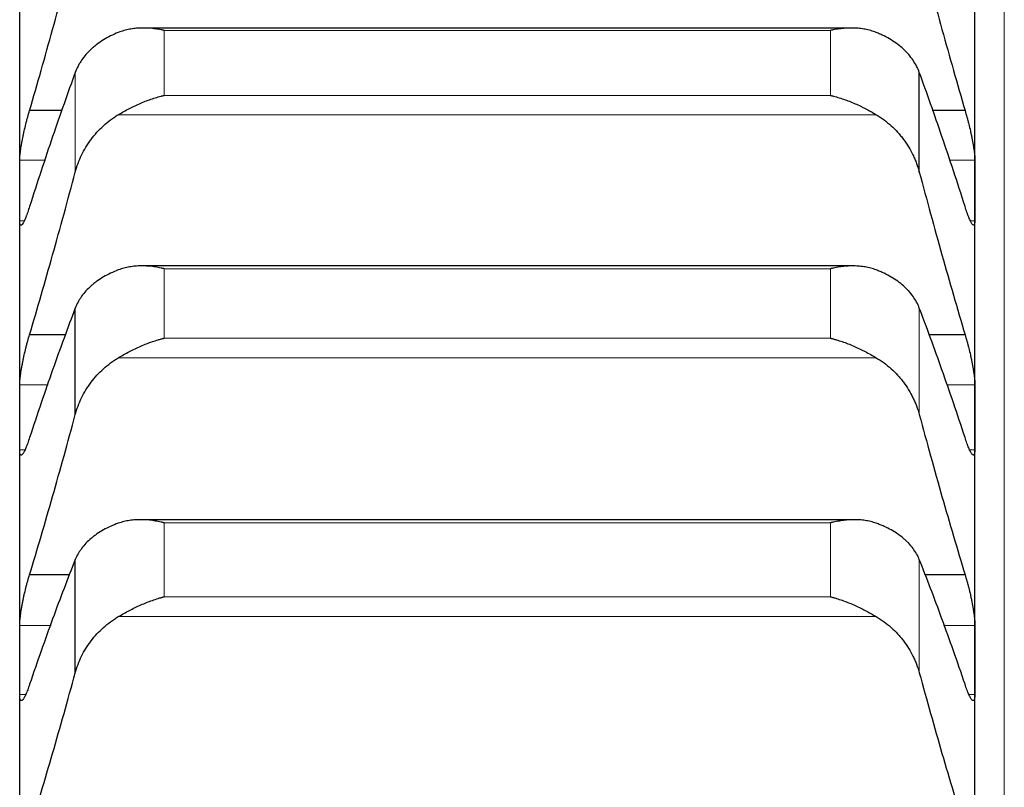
# Model space of a CAD drawing. Header units: inches. Extents: x 0 to 20790, y -12 to 14700.
# Tile 83 of 256: x 7760 to 7814, y 5712 to 5753. Entities that reach past the tile are written whole.
import ezdxf

# ---------------------------------------------------------------- set-up
doc = ezdxf.new("R2010")
doc.units = ezdxf.units.IN
doc.layers.add('1', color=7, linetype='Continuous', true_color=0xffffff)

msp = doc.modelspace()

# ---------------------------------------------------------------- linework, layer by layer
at = {"layer": '1', "color": 110, "linetype": 'Continuous', "lineweight": 13}
for p, q in [((7813.556, 4806.802), (7813.556, 5814.143)), ((7804.1, 5752.755), (7767.812, 5752.755)), ((7767.812, 5749.213), (7767.812, 5752.755)), ((7804.1, 5749.213), (7804.1, 5752.755)), ((7762.982, 5745.045), (7762.982, 5750.469)), ((7804.1, 5749.213), (7767.812, 5749.213)), ((7806.587, 5748.167), (7765.324, 5748.167)), ((7761.352, 5745.695), (7759.958, 5745.695)), ((7811.953, 5745.695), (7810.559, 5745.695)), ((7760.201, 5742.398), (7759.958, 5742.398)), ((7811.953, 5742.398), (7811.705, 5742.398)), ((7804.1, 5739.786), (7767.812, 5739.786)), ((7767.812, 5736), (7767.812, 5739.786)), ((7804.1, 5736), (7804.1, 5739.786)), ((7808.929, 5731.843), (7808.929, 5737.641)), ((7804.1, 5736), (7767.812, 5736)), ((7806.587, 5734.935), (7765.324, 5734.935)), ((7761.505, 5733.46), (7759.958, 5733.46)), ((7811.953, 5733.46), (7810.406, 5733.46)), ((7760.237, 5729.925), (7759.958, 5729.925)), ((7811.953, 5729.925), (7811.671, 5729.925)), ((7804.1, 5725.951), (7767.812, 5725.951)), ((7767.812, 5721.926), (7767.812, 5725.951)), ((7804.1, 5721.926), (7804.1, 5725.951)), ((7808.929, 5717.788), (7808.929, 5723.951)), ((7804.1, 5721.926), (7767.812, 5721.926)), ((7806.587, 5720.845), (7765.324, 5720.845)), ((7761.669, 5720.37), (7759.958, 5720.37)), ((7811.953, 5720.37), (7810.242, 5720.37)), ((7760.279, 5716.602), (7759.958, 5716.602)), ((7811.953, 5716.602), (7811.635, 5716.602))]:
    msp.add_line(p, q, dxfattribs=at)
at = {"layer": '1', "color": 2, "linetype": 'Continuous', "lineweight": 25}
for p, q in [((7759.956, 5744.046), (7759.956, 5755.527)), ((7811.956, 5744.046), (7811.956, 5755.527)), ((7805.227, 5752.884), (7766.709, 5752.884)), ((7808.929, 5745.045), (7808.929, 5750.469)), ((7762.274, 5748.393), (7760.493, 5748.393)), ((7811.418, 5748.393), (7809.637, 5748.393)), ((7759.956, 5731.693), (7759.956, 5744.046)), ((7811.956, 5731.693), (7811.956, 5744.046)), ((7805.313, 5739.936), (7766.622, 5739.936)), ((7762.982, 5731.843), (7762.982, 5737.641)), ((7762.47, 5736.189), (7760.493, 5736.189)), ((7811.418, 5736.189), (7809.442, 5736.189)), ((7759.956, 5718.486), (7759.956, 5731.693)), ((7811.956, 5718.486), (7811.956, 5731.693)), ((7805.394, 5726.123), (7766.535, 5726.123)), ((7762.982, 5717.788), (7762.982, 5723.951)), ((7762.679, 5723.125), (7760.493, 5723.125)), ((7811.418, 5723.125), (7809.232, 5723.125)), ((7759.956, 5704.448), (7759.956, 5718.486)), ((7811.956, 5704.448), (7811.956, 5718.486))]:
    msp.add_line(p, q, dxfattribs=at)
for points in [[(7760.493, 5748.393), (7760.704, 5749.116), (7761.124, 5750.575), (7761.749, 5752.8), (7762.369, 5755.064), (7762.778, 5756.598), (7762.982, 5757.372)], [(7808.929, 5757.372), (7809.133, 5756.598), (7809.543, 5755.064), (7810.162, 5752.8), (7810.787, 5750.575), (7811.207, 5749.116), (7811.418, 5748.393)], [(7762.982, 5750.469), (7762.778, 5749.911), (7762.369, 5748.771), (7761.749, 5746.986), (7761.124, 5745.126), (7760.704, 5743.836), (7760.493, 5743.178)], [(7811.418, 5743.178), (7811.207, 5743.836), (7810.787, 5745.126), (7810.162, 5746.986), (7809.543, 5748.771), (7809.133, 5749.911), (7808.929, 5750.469)], [(7759.956, 5744.046), (7759.956, 5744.596), (7759.957, 5745.145), (7759.958, 5745.695)], [(7811.953, 5745.695), (7811.955, 5745.145), (7811.956, 5744.596), (7811.956, 5744.046)], [(7760.493, 5736.189), (7760.704, 5736.899), (7761.124, 5738.332), (7761.749, 5740.524), (7762.369, 5742.759), (7762.778, 5744.278), (7762.982, 5745.045)], [(7808.929, 5745.045), (7809.133, 5744.278), (7809.543, 5742.759), (7810.162, 5740.524), (7810.787, 5738.332), (7811.207, 5736.899), (7811.418, 5736.189)], [(7759.958, 5742.398), (7759.957, 5742.947), (7759.956, 5743.497), (7759.956, 5744.046)], [(7811.956, 5744.046), (7811.956, 5743.497), (7811.955, 5742.947), (7811.953, 5742.398)], [(7762.982, 5737.641), (7762.778, 5737.107), (7762.369, 5736.011), (7761.749, 5734.289), (7761.124, 5732.489), (7760.704, 5731.236), (7760.493, 5730.596)], [(7811.418, 5730.596), (7811.207, 5731.236), (7810.787, 5732.489), (7810.162, 5734.289), (7809.543, 5736.011), (7809.133, 5737.107), (7808.929, 5737.641)], [(7759.956, 5731.693), (7759.956, 5732.282), (7759.957, 5732.871), (7759.958, 5733.46)], [(7811.953, 5733.46), (7811.955, 5732.871), (7811.956, 5732.282), (7811.956, 5731.693)], [(7759.958, 5729.925), (7759.957, 5730.514), (7759.956, 5731.103), (7759.956, 5731.693)], [(7760.493, 5723.125), (7760.704, 5723.82), (7761.124, 5725.226), (7761.749, 5727.382), (7762.369, 5729.585), (7762.778, 5731.085), (7762.982, 5731.843)], [(7808.929, 5731.843), (7809.133, 5731.085), (7809.543, 5729.585), (7810.162, 5727.382), (7810.787, 5725.226), (7811.207, 5723.82), (7811.418, 5723.125)], [(7811.956, 5731.693), (7811.956, 5731.103), (7811.955, 5730.514), (7811.953, 5729.925)], [(7762.982, 5723.951), (7762.778, 5723.441), (7762.369, 5722.392), (7761.749, 5720.736), (7761.124, 5718.997), (7760.704, 5717.784), (7760.493, 5717.163)], [(7811.418, 5717.163), (7811.207, 5717.784), (7810.787, 5718.997), (7810.162, 5720.736), (7809.543, 5722.392), (7809.133, 5723.441), (7808.929, 5723.951)], [(7759.956, 5718.486), (7759.956, 5719.114), (7759.957, 5719.742), (7759.958, 5720.37)], [(7811.953, 5720.37), (7811.955, 5719.742), (7811.956, 5719.114), (7811.956, 5718.486)], [(7759.958, 5716.602), (7759.957, 5717.23), (7759.956, 5717.858), (7759.956, 5718.486)], [(7811.956, 5718.486), (7811.956, 5717.858), (7811.955, 5717.23), (7811.953, 5716.602)], [(7760.493, 5709.221), (7760.704, 5709.901), (7761.124, 5711.277), (7761.749, 5713.393), (7762.369, 5715.56), (7762.778, 5717.04), (7762.982, 5717.788)], [(7808.929, 5717.788), (7809.133, 5717.04), (7809.543, 5715.56), (7810.162, 5713.393), (7810.787, 5711.277), (7811.207, 5709.901), (7811.418, 5709.221)]]:
    msp.add_open_spline(points, degree=3, dxfattribs=at)
for points, knots in [([(7767.812, 5752.755), (7767.808, 5752.755), (7767.805, 5752.756), (7767.799, 5752.758), (7767.795, 5752.758), (7767.785, 5752.761), (7767.765, 5752.765), (7767.719, 5752.775), (7767.626, 5752.793), (7767.547, 5752.807), (7767.389, 5752.833), (7767.284, 5752.847), (7766.97, 5752.88), (7766.762, 5752.888), (7766.451, 5752.88), (7766.348, 5752.873), (7766.192, 5752.857), (7766.14, 5752.85), (7766.037, 5752.835), (7765.985, 5752.826), (7765.83, 5752.797), (7765.728, 5752.773), (7765.525, 5752.715), (7765.424, 5752.681), (7765.324, 5752.641)], [0, 0, 0, 0, 0.003906, 0.003906, 0.007813, 0.007813, 0.015625, 0.03125, 0.0625, 0.125, 0.125, 0.25, 0.25, 0.5, 0.5, 0.625, 0.625, 0.6875, 0.6875, 0.75, 0.75, 0.875, 0.875, 1, 1, 1, 1]), ([(7765.324, 5752.641), (7765.178, 5752.583), (7765.038, 5752.52), (7764.77, 5752.386), (7764.512, 5752.243), (7764.276, 5752.082), (7764.135, 5751.976), (7764.107, 5751.955), (7764.052, 5751.911), (7764.025, 5751.889), (7763.945, 5751.822), (7763.893, 5751.776), (7763.744, 5751.638), (7763.651, 5751.542), (7763.479, 5751.344), (7763.4, 5751.242), (7763.292, 5751.084), (7763.258, 5751.03), (7763.209, 5750.949), (7763.193, 5750.922), (7763.162, 5750.866), (7763.147, 5750.839), (7763.075, 5750.699), (7763.025, 5750.585), (7762.982, 5750.469)], [0, 0, 0, 0, 0.125, 0.125, 0.25, 0.375, 0.375, 0.40625, 0.40625, 0.4375, 0.4375, 0.5, 0.5, 0.625, 0.625, 0.75, 0.75, 0.8125, 0.8125, 0.84375, 0.84375, 0.875, 0.875, 1, 1, 1, 1]), ([(7806.587, 5752.641), (7806.488, 5752.681), (7806.387, 5752.714), (7806.186, 5752.772), (7806.085, 5752.796), (7805.881, 5752.835), (7805.778, 5752.85), (7805.572, 5752.872), (7805.468, 5752.879), (7805.258, 5752.885), (7805.153, 5752.885), (7804.943, 5752.877), (7804.838, 5752.869), (7804.628, 5752.847), (7804.523, 5752.833), (7804.364, 5752.807), (7804.285, 5752.793), (7804.193, 5752.775), (7804.146, 5752.765), (7804.126, 5752.761), (7804.113, 5752.758), (7804.106, 5752.756), (7804.1, 5752.755)], [0, 0, 0, 0, 0.125, 0.125, 0.25, 0.25, 0.375, 0.375, 0.5, 0.5, 0.625, 0.625, 0.75, 0.75, 0.875, 0.875, 0.9375, 0.96875, 0.984375, 0.992187, 0.992187, 1, 1, 1, 1]), ([(7808.929, 5750.469), (7808.887, 5750.585), (7808.837, 5750.698), (7808.722, 5750.92), (7808.593, 5751.135), (7808.436, 5751.34), (7808.306, 5751.489), (7808.261, 5751.539), (7808.191, 5751.611), (7808.167, 5751.635), (7808.119, 5751.683), (7808.094, 5751.706), (7807.969, 5751.822), (7807.758, 5751.999), (7807.523, 5752.159), (7807.276, 5752.312), (7807.146, 5752.384), (7806.976, 5752.469), (7806.942, 5752.485), (7806.873, 5752.518), (7806.768, 5752.566), (7806.66, 5752.612), (7806.587, 5752.641)], [0, 0, 0, 0, 0.125, 0.125, 0.25, 0.375, 0.375, 0.4375, 0.4375, 0.46875, 0.46875, 0.5, 0.5, 0.625, 0.75, 0.75, 0.875, 0.875, 0.90625, 0.90625, 0.9375, 1, 1, 1, 1]), ([(7765.324, 5748.167), (7765.424, 5748.226), (7765.524, 5748.285), (7765.725, 5748.397), (7765.827, 5748.452), (7766.03, 5748.558), (7766.133, 5748.609), (7766.34, 5748.707), (7766.444, 5748.754), (7766.654, 5748.843), (7766.759, 5748.886), (7766.968, 5748.965), (7767.073, 5749.002), (7767.283, 5749.072), (7767.389, 5749.104), (7767.547, 5749.148), (7767.626, 5749.169), (7767.719, 5749.192), (7767.765, 5749.202), (7767.785, 5749.207), (7767.798, 5749.21), (7767.805, 5749.212), (7767.812, 5749.213)], [0, 0, 0, 0, 0.125, 0.125, 0.25, 0.25, 0.375, 0.375, 0.5, 0.5, 0.625, 0.625, 0.75, 0.75, 0.875, 0.875, 0.9375, 0.96875, 0.984375, 0.992187, 0.992187, 1, 1, 1, 1]), ([(7804.1, 5749.213), (7804.103, 5749.212), (7804.106, 5749.212), (7804.113, 5749.21), (7804.116, 5749.209), (7804.126, 5749.207), (7804.146, 5749.202), (7804.193, 5749.192), (7804.285, 5749.169), (7804.47, 5749.12), (7804.627, 5749.072), (7804.941, 5748.968), (7805.149, 5748.89), (7805.46, 5748.757), (7805.564, 5748.71), (7805.719, 5748.637), (7805.771, 5748.612), (7805.875, 5748.56), (7805.927, 5748.534), (7806.082, 5748.454), (7806.184, 5748.399), (7806.387, 5748.285), (7806.487, 5748.226), (7806.587, 5748.167)], [0, 0, 0, 0, 0.003906, 0.003906, 0.007812, 0.007812, 0.015625, 0.03125, 0.0625, 0.125, 0.25, 0.25, 0.5, 0.5, 0.625, 0.625, 0.6875, 0.6875, 0.75, 0.75, 0.875, 0.875, 1, 1, 1, 1]), ([(7759.958, 5745.695), (7759.958, 5745.727), (7759.96, 5745.796), (7759.969, 5745.915), (7759.977, 5746.005), (7759.985, 5746.076), (7759.988, 5746.101), (7759.994, 5746.151), (7759.998, 5746.176), (7760.015, 5746.304), (7760.032, 5746.414), (7760.057, 5746.56), (7760.062, 5746.589), (7760.07, 5746.634), (7760.073, 5746.649), (7760.078, 5746.679), (7760.092, 5746.755), (7760.119, 5746.894), (7760.145, 5747.02), (7760.172, 5747.147), (7760.186, 5747.211), (7760.23, 5747.406), (7760.26, 5747.534), (7760.308, 5747.725), (7760.324, 5747.788), (7760.349, 5747.883), (7760.357, 5747.914), (7760.374, 5747.977), (7760.382, 5748.008), (7760.425, 5748.161), (7760.459, 5748.28), (7760.493, 5748.393)], [0, 0, 0, 0, 0.0625, 0.125, 0.1875, 0.1875, 0.21875, 0.21875, 0.25, 0.25, 0.375, 0.375, 0.40625, 0.40625, 0.421875, 0.421875, 0.4375, 0.5, 0.5625, 0.5625, 0.625, 0.625, 0.75, 0.75, 0.8125, 0.8125, 0.84375, 0.84375, 0.875, 0.875, 1, 1, 1, 1]), ([(7762.982, 5745.045), (7763.025, 5745.205), (7763.075, 5745.362), (7763.189, 5745.67), (7763.318, 5745.973), (7763.476, 5746.264), (7763.605, 5746.477), (7763.65, 5746.547), (7763.721, 5746.652), (7763.744, 5746.686), (7763.793, 5746.755), (7763.817, 5746.789), (7763.942, 5746.956), (7764.154, 5747.214), (7764.389, 5747.45), (7764.636, 5747.675), (7764.765, 5747.782), (7764.935, 5747.909), (7764.97, 5747.933), (7765.039, 5747.982), (7765.144, 5748.055), (7765.251, 5748.123), (7765.324, 5748.167)], [0, 0, 0, 0, 0.125, 0.125, 0.25, 0.375, 0.375, 0.4375, 0.4375, 0.46875, 0.46875, 0.5, 0.5, 0.625, 0.75, 0.75, 0.875, 0.875, 0.90625, 0.90625, 0.9375, 1, 1, 1, 1]), ([(7806.587, 5748.167), (7806.733, 5748.079), (7806.873, 5747.985), (7807.142, 5747.785), (7807.4, 5747.573), (7807.636, 5747.336), (7807.777, 5747.181), (7807.804, 5747.15), (7807.859, 5747.086), (7807.886, 5747.054), (7807.967, 5746.956), (7808.018, 5746.89), (7808.168, 5746.69), (7808.261, 5746.552), (7808.432, 5746.269), (7808.511, 5746.124), (7808.619, 5745.901), (7808.654, 5745.826), (7808.703, 5745.712), (7808.718, 5745.673), (7808.749, 5745.596), (7808.764, 5745.557), (7808.837, 5745.363), (7808.887, 5745.205), (7808.929, 5745.045)], [0, 0, 0, 0, 0.125, 0.125, 0.25, 0.375, 0.375, 0.40625, 0.40625, 0.4375, 0.4375, 0.5, 0.5, 0.625, 0.625, 0.75, 0.75, 0.8125, 0.8125, 0.84375, 0.84375, 0.875, 0.875, 1, 1, 1, 1]), ([(7811.418, 5748.393), (7811.453, 5748.28), (7811.487, 5748.162), (7811.537, 5747.979), (7811.554, 5747.917), (7811.578, 5747.823), (7811.587, 5747.791), (7811.603, 5747.727), (7811.611, 5747.695), (7811.651, 5747.535), (7811.682, 5747.407), (7811.725, 5747.214), (7811.739, 5747.15), (7811.759, 5747.054), (7811.766, 5747.022), (7811.779, 5746.958), (7811.786, 5746.927), (7811.817, 5746.771), (7811.839, 5746.65), (7811.864, 5746.505), (7811.869, 5746.476), (7811.878, 5746.419), (7811.883, 5746.391), (7811.895, 5746.308), (7811.903, 5746.254), (7811.924, 5746.1), (7811.935, 5746.006), (7811.944, 5745.899), (7811.945, 5745.878), (7811.948, 5745.837), (7811.949, 5745.818), (7811.952, 5745.762), (7811.953, 5745.727), (7811.953, 5745.695)], [0, 0, 0, 0, 0.125, 0.125, 0.1875, 0.1875, 0.21875, 0.21875, 0.25, 0.25, 0.375, 0.375, 0.4375, 0.4375, 0.46875, 0.46875, 0.5, 0.5, 0.625, 0.625, 0.65625, 0.65625, 0.6875, 0.6875, 0.75, 0.75, 0.875, 0.875, 0.90625, 0.90625, 0.9375, 0.9375, 1, 1, 1, 1]), ([(7760.493, 5743.178), (7760.459, 5743.065), (7760.425, 5742.96), (7760.374, 5742.814), (7760.358, 5742.767), (7760.333, 5742.7), (7760.325, 5742.678), (7760.308, 5742.635), (7760.3, 5742.614), (7760.26, 5742.513), (7760.23, 5742.443), (7760.186, 5742.353), (7760.172, 5742.326), (7760.152, 5742.289), (7760.145, 5742.277), (7760.132, 5742.255), (7760.126, 5742.245), (7760.095, 5742.199), (7760.072, 5742.174), (7760.047, 5742.159), (7760.043, 5742.156), (7760.033, 5742.153), (7760.029, 5742.153), (7760.016, 5742.153), (7760.008, 5742.156), (7759.988, 5742.177), (7759.977, 5742.203), (7759.968, 5742.252), (7759.966, 5742.263), (7759.963, 5742.286), (7759.962, 5742.298), (7759.959, 5742.337), (7759.958, 5742.366), (7759.958, 5742.398)], [0, 0, 0, 0, 0.125, 0.125, 0.1875, 0.1875, 0.21875, 0.21875, 0.25, 0.25, 0.375, 0.375, 0.4375, 0.4375, 0.46875, 0.46875, 0.5, 0.5, 0.625, 0.625, 0.65625, 0.65625, 0.6875, 0.6875, 0.75, 0.75, 0.875, 0.875, 0.90625, 0.90625, 0.9375, 0.9375, 1, 1, 1, 1]), ([(7811.953, 5742.398), (7811.953, 5742.366), (7811.951, 5742.308), (7811.943, 5742.24), (7811.934, 5742.207), (7811.926, 5742.187), (7811.923, 5742.181), (7811.917, 5742.171), (7811.914, 5742.167), (7811.896, 5742.15), (7811.88, 5742.149), (7811.855, 5742.164), (7811.85, 5742.168), (7811.842, 5742.175), (7811.839, 5742.178), (7811.833, 5742.183), (7811.819, 5742.198), (7811.793, 5742.233), (7811.767, 5742.275), (7811.74, 5742.324), (7811.726, 5742.351), (7811.682, 5742.442), (7811.651, 5742.513), (7811.604, 5742.633), (7811.588, 5742.676), (7811.563, 5742.743), (7811.554, 5742.766), (7811.538, 5742.813), (7811.529, 5742.837), (7811.487, 5742.96), (7811.453, 5743.065), (7811.418, 5743.178)], [0, 0, 0, 0, 0.0625, 0.125, 0.1875, 0.1875, 0.21875, 0.21875, 0.25, 0.25, 0.375, 0.375, 0.40625, 0.40625, 0.421875, 0.421875, 0.4375, 0.5, 0.5625, 0.5625, 0.625, 0.625, 0.75, 0.75, 0.8125, 0.8125, 0.84375, 0.84375, 0.875, 0.875, 1, 1, 1, 1]), ([(7765.324, 5739.718), (7765.178, 5739.663), (7765.038, 5739.603), (7764.77, 5739.475), (7764.512, 5739.338), (7764.276, 5739.185), (7764.135, 5739.084), (7764.107, 5739.063), (7764.052, 5739.022), (7764.025, 5739), (7763.945, 5738.936), (7763.893, 5738.893), (7763.744, 5738.76), (7763.651, 5738.669), (7763.479, 5738.48), (7763.4, 5738.382), (7763.292, 5738.231), (7763.258, 5738.18), (7763.209, 5738.102), (7763.193, 5738.075), (7763.162, 5738.023), (7763.147, 5737.996), (7763.075, 5737.862), (7763.025, 5737.753), (7762.982, 5737.641)], [0, 0, 0, 0, 0.125, 0.125, 0.25, 0.375, 0.375, 0.40625, 0.40625, 0.4375, 0.4375, 0.5, 0.5, 0.625, 0.625, 0.75, 0.75, 0.8125, 0.8125, 0.84375, 0.84375, 0.875, 0.875, 1, 1, 1, 1]), ([(7767.812, 5739.786), (7767.808, 5739.787), (7767.805, 5739.787), (7767.799, 5739.789), (7767.795, 5739.79), (7767.785, 5739.792), (7767.765, 5739.797), (7767.719, 5739.807), (7767.626, 5739.827), (7767.547, 5739.842), (7767.389, 5739.871), (7767.284, 5739.887), (7766.97, 5739.925), (7766.762, 5739.938), (7766.451, 5739.935), (7766.348, 5739.93), (7766.192, 5739.917), (7766.14, 5739.911), (7766.037, 5739.898), (7765.985, 5739.89), (7765.83, 5739.864), (7765.728, 5739.842), (7765.525, 5739.788), (7765.424, 5739.756), (7765.324, 5739.718)], [0, 0, 0, 0, 0.003906, 0.003906, 0.007813, 0.007813, 0.015625, 0.03125, 0.0625, 0.125, 0.125, 0.25, 0.25, 0.5, 0.5, 0.625, 0.625, 0.6875, 0.6875, 0.75, 0.75, 0.875, 0.875, 1, 1, 1, 1]), ([(7806.587, 5739.718), (7806.488, 5739.756), (7806.387, 5739.788), (7806.186, 5739.842), (7806.085, 5739.863), (7805.881, 5739.898), (7805.778, 5739.911), (7805.572, 5739.929), (7805.468, 5739.934), (7805.258, 5739.937), (7805.153, 5739.934), (7804.943, 5739.922), (7804.838, 5739.912), (7804.628, 5739.887), (7804.523, 5739.871), (7804.364, 5739.842), (7804.285, 5739.827), (7804.193, 5739.807), (7804.146, 5739.797), (7804.126, 5739.792), (7804.113, 5739.789), (7804.106, 5739.787), (7804.1, 5739.786)], [0, 0, 0, 0, 0.125, 0.125, 0.25, 0.25, 0.375, 0.375, 0.5, 0.5, 0.625, 0.625, 0.75, 0.75, 0.875, 0.875, 0.9375, 0.96875, 0.984375, 0.992187, 0.992187, 1, 1, 1, 1]), ([(7808.929, 5737.641), (7808.887, 5737.753), (7808.837, 5737.862), (7808.722, 5738.074), (7808.593, 5738.28), (7808.436, 5738.476), (7808.306, 5738.619), (7808.261, 5738.666), (7808.191, 5738.735), (7808.167, 5738.758), (7808.119, 5738.803), (7808.094, 5738.826), (7807.969, 5738.937), (7807.758, 5739.105), (7807.523, 5739.259), (7807.276, 5739.404), (7807.146, 5739.473), (7806.976, 5739.554), (7806.942, 5739.57), (7806.873, 5739.601), (7806.768, 5739.647), (7806.66, 5739.69), (7806.587, 5739.718)], [0, 0, 0, 0, 0.125, 0.125, 0.25, 0.375, 0.375, 0.4375, 0.4375, 0.46875, 0.46875, 0.5, 0.5, 0.625, 0.75, 0.75, 0.875, 0.875, 0.90625, 0.90625, 0.9375, 1, 1, 1, 1]), ([(7759.958, 5733.46), (7759.958, 5733.495), (7759.96, 5733.569), (7759.969, 5733.694), (7759.977, 5733.788), (7759.985, 5733.862), (7759.988, 5733.887), (7759.994, 5733.938), (7759.998, 5733.964), (7760.015, 5734.097), (7760.032, 5734.21), (7760.057, 5734.358), (7760.062, 5734.388), (7760.07, 5734.434), (7760.073, 5734.449), (7760.078, 5734.48), (7760.092, 5734.557), (7760.119, 5734.697), (7760.145, 5734.824), (7760.172, 5734.952), (7760.186, 5735.017), (7760.23, 5735.212), (7760.26, 5735.34), (7760.308, 5735.53), (7760.324, 5735.593), (7760.349, 5735.687), (7760.357, 5735.718), (7760.374, 5735.78), (7760.382, 5735.81), (7760.425, 5735.962), (7760.459, 5736.078), (7760.493, 5736.189)], [0, 0, 0, 0, 0.0625, 0.125, 0.1875, 0.1875, 0.21875, 0.21875, 0.25, 0.25, 0.375, 0.375, 0.40625, 0.40625, 0.421875, 0.421875, 0.4375, 0.5, 0.5625, 0.5625, 0.625, 0.625, 0.75, 0.75, 0.8125, 0.8125, 0.84375, 0.84375, 0.875, 0.875, 1, 1, 1, 1]), ([(7765.324, 5734.935), (7765.424, 5734.994), (7765.524, 5735.052), (7765.725, 5735.165), (7765.827, 5735.22), (7766.03, 5735.326), (7766.133, 5735.377), (7766.34, 5735.476), (7766.444, 5735.524), (7766.654, 5735.615), (7766.759, 5735.659), (7766.968, 5735.74), (7767.073, 5735.779), (7767.283, 5735.851), (7767.389, 5735.884), (7767.547, 5735.931), (7767.626, 5735.953), (7767.719, 5735.977), (7767.765, 5735.988), (7767.785, 5735.993), (7767.798, 5735.996), (7767.805, 5735.998), (7767.812, 5736)], [0, 0, 0, 0, 0.125, 0.125, 0.25, 0.25, 0.375, 0.375, 0.5, 0.5, 0.625, 0.625, 0.75, 0.75, 0.875, 0.875, 0.9375, 0.96875, 0.984375, 0.992187, 0.992187, 1, 1, 1, 1]), ([(7804.1, 5736), (7804.103, 5735.999), (7804.106, 5735.998), (7804.113, 5735.996), (7804.116, 5735.996), (7804.126, 5735.993), (7804.146, 5735.988), (7804.193, 5735.977), (7804.285, 5735.953), (7804.47, 5735.901), (7804.627, 5735.851), (7804.941, 5735.744), (7805.149, 5735.663), (7805.46, 5735.527), (7805.564, 5735.48), (7805.719, 5735.406), (7805.771, 5735.38), (7805.875, 5735.328), (7805.927, 5735.302), (7806.082, 5735.221), (7806.184, 5735.166), (7806.387, 5735.052), (7806.487, 5734.994), (7806.587, 5734.935)], [0, 0, 0, 0, 0.003906, 0.003906, 0.007812, 0.007812, 0.015625, 0.03125, 0.0625, 0.125, 0.25, 0.25, 0.5, 0.5, 0.625, 0.625, 0.6875, 0.6875, 0.75, 0.75, 0.875, 0.875, 1, 1, 1, 1]), ([(7811.418, 5736.189), (7811.453, 5736.078), (7811.487, 5735.962), (7811.537, 5735.782), (7811.554, 5735.721), (7811.578, 5735.627), (7811.587, 5735.596), (7811.603, 5735.532), (7811.611, 5735.5), (7811.651, 5735.341), (7811.682, 5735.213), (7811.725, 5735.02), (7811.739, 5734.956), (7811.759, 5734.859), (7811.766, 5734.826), (7811.779, 5734.762), (7811.786, 5734.731), (7811.817, 5734.573), (7811.839, 5734.45), (7811.864, 5734.302), (7811.869, 5734.273), (7811.878, 5734.214), (7811.883, 5734.185), (7811.895, 5734.1), (7811.903, 5734.045), (7811.924, 5733.887), (7811.935, 5733.789), (7811.944, 5733.676), (7811.945, 5733.654), (7811.948, 5733.612), (7811.949, 5733.591), (7811.952, 5733.532), (7811.953, 5733.495), (7811.953, 5733.46)], [0, 0, 0, 0, 0.125, 0.125, 0.1875, 0.1875, 0.21875, 0.21875, 0.25, 0.25, 0.375, 0.375, 0.4375, 0.4375, 0.46875, 0.46875, 0.5, 0.5, 0.625, 0.625, 0.65625, 0.65625, 0.6875, 0.6875, 0.75, 0.75, 0.875, 0.875, 0.90625, 0.90625, 0.9375, 0.9375, 1, 1, 1, 1]), ([(7762.982, 5731.843), (7763.025, 5732.001), (7763.075, 5732.157), (7763.189, 5732.462), (7763.318, 5732.761), (7763.476, 5733.049), (7763.605, 5733.26), (7763.65, 5733.33), (7763.721, 5733.434), (7763.744, 5733.468), (7763.793, 5733.535), (7763.817, 5733.569), (7763.942, 5733.735), (7764.154, 5733.99), (7764.389, 5734.224), (7764.636, 5734.447), (7764.765, 5734.553), (7764.935, 5734.679), (7764.97, 5734.704), (7765.039, 5734.752), (7765.144, 5734.824), (7765.251, 5734.891), (7765.324, 5734.935)], [0, 0, 0, 0, 0.125, 0.125, 0.25, 0.375, 0.375, 0.4375, 0.4375, 0.46875, 0.46875, 0.5, 0.5, 0.625, 0.75, 0.75, 0.875, 0.875, 0.90625, 0.90625, 0.9375, 1, 1, 1, 1]), ([(7806.587, 5734.935), (7806.733, 5734.848), (7806.873, 5734.755), (7807.142, 5734.557), (7807.4, 5734.346), (7807.636, 5734.112), (7807.777, 5733.958), (7807.804, 5733.927), (7807.859, 5733.864), (7807.886, 5733.832), (7807.967, 5733.735), (7808.018, 5733.67), (7808.168, 5733.471), (7808.261, 5733.335), (7808.432, 5733.055), (7808.511, 5732.911), (7808.619, 5732.69), (7808.654, 5732.616), (7808.703, 5732.503), (7808.718, 5732.465), (7808.749, 5732.388), (7808.764, 5732.35), (7808.837, 5732.157), (7808.887, 5732.001), (7808.929, 5731.843)], [0, 0, 0, 0, 0.125, 0.125, 0.25, 0.375, 0.375, 0.40625, 0.40625, 0.4375, 0.4375, 0.5, 0.5, 0.625, 0.625, 0.75, 0.75, 0.8125, 0.8125, 0.84375, 0.84375, 0.875, 0.875, 1, 1, 1, 1]), ([(7760.493, 5730.596), (7760.459, 5730.486), (7760.425, 5730.384), (7760.374, 5730.243), (7760.358, 5730.198), (7760.333, 5730.134), (7760.325, 5730.113), (7760.308, 5730.072), (7760.3, 5730.052), (7760.26, 5729.956), (7760.23, 5729.89), (7760.186, 5729.807), (7760.172, 5729.782), (7760.152, 5729.748), (7760.145, 5729.738), (7760.132, 5729.719), (7760.126, 5729.71), (7760.095, 5729.67), (7760.072, 5729.65), (7760.047, 5729.641), (7760.043, 5729.64), (7760.033, 5729.64), (7760.029, 5729.64), (7760.016, 5729.645), (7760.008, 5729.651), (7759.988, 5729.679), (7759.977, 5729.71), (7759.968, 5729.766), (7759.966, 5729.778), (7759.963, 5729.803), (7759.962, 5729.816), (7759.959, 5729.859), (7759.958, 5729.89), (7759.958, 5729.925)], [0, 0, 0, 0, 0.125, 0.125, 0.1875, 0.1875, 0.21875, 0.21875, 0.25, 0.25, 0.375, 0.375, 0.4375, 0.4375, 0.46875, 0.46875, 0.5, 0.5, 0.625, 0.625, 0.65625, 0.65625, 0.6875, 0.6875, 0.75, 0.75, 0.875, 0.875, 0.90625, 0.90625, 0.9375, 0.9375, 1, 1, 1, 1]), ([(7811.953, 5729.925), (7811.953, 5729.89), (7811.951, 5729.828), (7811.943, 5729.753), (7811.934, 5729.715), (7811.926, 5729.691), (7811.923, 5729.683), (7811.917, 5729.671), (7811.914, 5729.665), (7811.896, 5729.642), (7811.88, 5729.636), (7811.855, 5729.644), (7811.85, 5729.647), (7811.842, 5729.652), (7811.839, 5729.654), (7811.833, 5729.658), (7811.819, 5729.669), (7811.793, 5729.699), (7811.767, 5729.737), (7811.74, 5729.78), (7811.726, 5729.805), (7811.682, 5729.889), (7811.651, 5729.955), (7811.604, 5730.069), (7811.588, 5730.11), (7811.563, 5730.174), (7811.554, 5730.197), (7811.538, 5730.242), (7811.529, 5730.265), (7811.487, 5730.384), (7811.453, 5730.486), (7811.418, 5730.596)], [0, 0, 0, 0, 0.0625, 0.125, 0.1875, 0.1875, 0.21875, 0.21875, 0.25, 0.25, 0.375, 0.375, 0.40625, 0.40625, 0.421875, 0.421875, 0.4375, 0.5, 0.5625, 0.5625, 0.625, 0.625, 0.75, 0.75, 0.8125, 0.8125, 0.84375, 0.84375, 0.875, 0.875, 1, 1, 1, 1]), ([(7767.812, 5725.951), (7767.808, 5725.952), (7767.805, 5725.953), (7767.799, 5725.954), (7767.795, 5725.955), (7767.785, 5725.958), (7767.765, 5725.963), (7767.719, 5725.974), (7767.626, 5725.995), (7767.547, 5726.012), (7767.389, 5726.043), (7767.284, 5726.061), (7766.97, 5726.104), (7766.762, 5726.121), (7766.451, 5726.124), (7766.348, 5726.121), (7766.192, 5726.111), (7766.14, 5726.106), (7766.037, 5726.095), (7765.985, 5726.089), (7765.83, 5726.065), (7765.728, 5726.045), (7765.525, 5725.995), (7765.424, 5725.965), (7765.324, 5725.929)], [0, 0, 0, 0, 0.003906, 0.003906, 0.007812, 0.007812, 0.015625, 0.03125, 0.0625, 0.125, 0.125, 0.25, 0.25, 0.5, 0.5, 0.625, 0.625, 0.6875, 0.6875, 0.75, 0.75, 0.875, 0.875, 1, 1, 1, 1]), ([(7806.587, 5725.929), (7806.488, 5725.965), (7806.387, 5725.995), (7806.186, 5726.045), (7806.085, 5726.065), (7805.881, 5726.096), (7805.778, 5726.107), (7805.572, 5726.121), (7805.468, 5726.124), (7805.258, 5726.122), (7805.153, 5726.117), (7804.943, 5726.101), (7804.838, 5726.09), (7804.628, 5726.061), (7804.523, 5726.043), (7804.364, 5726.012), (7804.285, 5725.995), (7804.193, 5725.974), (7804.146, 5725.963), (7804.126, 5725.958), (7804.113, 5725.954), (7804.106, 5725.953), (7804.1, 5725.951)], [0, 0, 0, 0, 0.125, 0.125, 0.25, 0.25, 0.375, 0.375, 0.5, 0.5, 0.625, 0.625, 0.75, 0.75, 0.875, 0.875, 0.9375, 0.96875, 0.984375, 0.992188, 0.992188, 1, 1, 1, 1]), ([(7765.324, 5725.929), (7765.178, 5725.877), (7765.038, 5725.82), (7764.77, 5725.699), (7764.512, 5725.569), (7764.276, 5725.423), (7764.135, 5725.327), (7764.107, 5725.307), (7764.052, 5725.268), (7764.025, 5725.248), (7763.945, 5725.187), (7763.893, 5725.145), (7763.744, 5725.019), (7763.651, 5724.932), (7763.479, 5724.752), (7763.4, 5724.659), (7763.292, 5724.514), (7763.258, 5724.466), (7763.209, 5724.391), (7763.193, 5724.366), (7763.162, 5724.316), (7763.147, 5724.29), (7763.075, 5724.162), (7763.025, 5724.058), (7762.982, 5723.951)], [0, 0, 0, 0, 0.125, 0.125, 0.25, 0.375, 0.375, 0.40625, 0.40625, 0.4375, 0.4375, 0.5, 0.5, 0.625, 0.625, 0.75, 0.75, 0.8125, 0.8125, 0.84375, 0.84375, 0.875, 0.875, 1, 1, 1, 1]), ([(7808.929, 5723.951), (7808.887, 5724.058), (7808.837, 5724.162), (7808.722, 5724.364), (7808.593, 5724.561), (7808.436, 5724.748), (7808.306, 5724.884), (7808.261, 5724.929), (7808.191, 5724.995), (7808.167, 5725.017), (7808.119, 5725.06), (7808.094, 5725.081), (7807.969, 5725.187), (7807.758, 5725.347), (7807.523, 5725.493), (7807.276, 5725.631), (7807.146, 5725.697), (7806.976, 5725.773), (7806.942, 5725.789), (7806.873, 5725.818), (7806.768, 5725.862), (7806.66, 5725.903), (7806.587, 5725.929)], [0, 0, 0, 0, 0.125, 0.125, 0.25, 0.375, 0.375, 0.4375, 0.4375, 0.46875, 0.46875, 0.5, 0.5, 0.625, 0.75, 0.75, 0.875, 0.875, 0.90625, 0.90625, 0.9375, 1, 1, 1, 1]), ([(7759.958, 5720.37), (7759.958, 5720.407), (7759.96, 5720.485), (7759.969, 5720.617), (7759.977, 5720.714), (7759.985, 5720.79), (7759.988, 5720.817), (7759.994, 5720.87), (7759.998, 5720.897), (7760.015, 5721.033), (7760.032, 5721.148), (7760.057, 5721.299), (7760.062, 5721.33), (7760.07, 5721.376), (7760.073, 5721.392), (7760.078, 5721.423), (7760.092, 5721.501), (7760.119, 5721.643), (7760.145, 5721.771), (7760.172, 5721.899), (7760.186, 5721.964), (7760.23, 5722.159), (7760.26, 5722.287), (7760.308, 5722.476), (7760.324, 5722.538), (7760.349, 5722.631), (7760.357, 5722.662), (7760.374, 5722.723), (7760.382, 5722.753), (7760.425, 5722.902), (7760.459, 5723.016), (7760.493, 5723.125)], [0, 0, 0, 0, 0.0625, 0.125, 0.1875, 0.1875, 0.21875, 0.21875, 0.25, 0.25, 0.375, 0.375, 0.40625, 0.40625, 0.421875, 0.421875, 0.4375, 0.5, 0.5625, 0.5625, 0.625, 0.625, 0.75, 0.75, 0.8125, 0.8125, 0.84375, 0.84375, 0.875, 0.875, 1, 1, 1, 1]), ([(7811.418, 5723.125), (7811.453, 5723.016), (7811.487, 5722.903), (7811.537, 5722.725), (7811.554, 5722.665), (7811.578, 5722.572), (7811.587, 5722.541), (7811.603, 5722.478), (7811.611, 5722.447), (7811.651, 5722.288), (7811.682, 5722.16), (7811.725, 5721.967), (7811.739, 5721.903), (7811.759, 5721.806), (7811.766, 5721.773), (7811.779, 5721.709), (7811.786, 5721.676), (7811.817, 5721.517), (7811.839, 5721.393), (7811.864, 5721.242), (7811.869, 5721.212), (7811.878, 5721.153), (7811.883, 5721.123), (7811.895, 5721.036), (7811.903, 5720.98), (7811.924, 5720.817), (7811.935, 5720.715), (7811.944, 5720.598), (7811.945, 5720.575), (7811.948, 5720.531), (7811.949, 5720.509), (7811.952, 5720.446), (7811.953, 5720.407), (7811.953, 5720.37)], [0, 0, 0, 0, 0.125, 0.125, 0.1875, 0.1875, 0.21875, 0.21875, 0.25, 0.25, 0.375, 0.375, 0.4375, 0.4375, 0.46875, 0.46875, 0.5, 0.5, 0.625, 0.625, 0.65625, 0.65625, 0.6875, 0.6875, 0.75, 0.75, 0.875, 0.875, 0.90625, 0.90625, 0.9375, 0.9375, 1, 1, 1, 1]), ([(7765.324, 5720.845), (7765.424, 5720.904), (7765.524, 5720.961), (7765.725, 5721.074), (7765.827, 5721.129), (7766.03, 5721.235), (7766.133, 5721.287), (7766.34, 5721.387), (7766.444, 5721.435), (7766.654, 5721.528), (7766.759, 5721.573), (7766.968, 5721.656), (7767.073, 5721.696), (7767.283, 5721.77), (7767.389, 5721.805), (7767.547, 5721.854), (7767.626, 5721.877), (7767.719, 5721.902), (7767.765, 5721.915), (7767.785, 5721.92), (7767.798, 5721.923), (7767.805, 5721.925), (7767.812, 5721.926)], [0, 0, 0, 0, 0.125, 0.125, 0.25, 0.25, 0.375, 0.375, 0.5, 0.5, 0.625, 0.625, 0.75, 0.75, 0.875, 0.875, 0.9375, 0.96875, 0.984375, 0.992188, 0.992188, 1, 1, 1, 1]), ([(7804.1, 5721.926), (7804.103, 5721.926), (7804.106, 5721.925), (7804.113, 5721.923), (7804.116, 5721.922), (7804.126, 5721.92), (7804.146, 5721.915), (7804.193, 5721.902), (7804.285, 5721.877), (7804.364, 5721.854), (7804.522, 5721.805), (7804.627, 5721.771), (7804.941, 5721.66), (7805.149, 5721.576), (7805.46, 5721.439), (7805.564, 5721.391), (7805.719, 5721.316), (7805.771, 5721.29), (7805.875, 5721.238), (7805.927, 5721.211), (7806.082, 5721.13), (7806.184, 5721.075), (7806.387, 5720.962), (7806.487, 5720.904), (7806.587, 5720.845)], [0, 0, 0, 0, 0.003906, 0.003906, 0.007813, 0.007813, 0.015625, 0.03125, 0.0625, 0.125, 0.125, 0.25, 0.25, 0.5, 0.5, 0.625, 0.625, 0.6875, 0.6875, 0.75, 0.75, 0.875, 0.875, 1, 1, 1, 1]), ([(7762.982, 5717.788), (7763.025, 5717.944), (7763.075, 5718.098), (7763.189, 5718.399), (7763.318, 5718.695), (7763.476, 5718.979), (7763.605, 5719.188), (7763.65, 5719.257), (7763.721, 5719.36), (7763.744, 5719.393), (7763.793, 5719.46), (7763.817, 5719.494), (7763.942, 5719.658), (7764.154, 5719.91), (7764.389, 5720.141), (7764.636, 5720.362), (7764.765, 5720.467), (7764.935, 5720.592), (7764.97, 5720.616), (7765.039, 5720.664), (7765.144, 5720.735), (7765.251, 5720.802), (7765.324, 5720.845)], [0, 0, 0, 0, 0.125, 0.125, 0.25, 0.375, 0.375, 0.4375, 0.4375, 0.46875, 0.46875, 0.5, 0.5, 0.625, 0.75, 0.75, 0.875, 0.875, 0.90625, 0.90625, 0.9375, 1, 1, 1, 1]), ([(7806.587, 5720.845), (7806.733, 5720.759), (7806.873, 5720.667), (7807.142, 5720.47), (7807.4, 5720.262), (7807.636, 5720.03), (7807.777, 5719.878), (7807.804, 5719.847), (7807.859, 5719.785), (7807.886, 5719.753), (7807.967, 5719.658), (7808.018, 5719.593), (7808.168, 5719.396), (7808.261, 5719.262), (7808.432, 5718.985), (7808.511, 5718.843), (7808.619, 5718.625), (7808.654, 5718.551), (7808.703, 5718.439), (7808.718, 5718.402), (7808.749, 5718.327), (7808.764, 5718.289), (7808.837, 5718.098), (7808.887, 5717.944), (7808.929, 5717.788)], [0, 0, 0, 0, 0.125, 0.125, 0.25, 0.375, 0.375, 0.40625, 0.40625, 0.4375, 0.4375, 0.5, 0.5, 0.625, 0.625, 0.75, 0.75, 0.8125, 0.8125, 0.84375, 0.84375, 0.875, 0.875, 1, 1, 1, 1]), ([(7760.493, 5717.163), (7760.459, 5717.056), (7760.425, 5716.957), (7760.374, 5716.821), (7760.358, 5716.778), (7760.333, 5716.717), (7760.325, 5716.697), (7760.308, 5716.658), (7760.3, 5716.639), (7760.26, 5716.548), (7760.23, 5716.487), (7760.186, 5716.411), (7760.172, 5716.388), (7760.152, 5716.358), (7760.145, 5716.349), (7760.132, 5716.333), (7760.126, 5716.325), (7760.095, 5716.291), (7760.072, 5716.277), (7760.047, 5716.274), (7760.043, 5716.274), (7760.033, 5716.277), (7760.029, 5716.279), (7760.016, 5716.287), (7760.008, 5716.296), (7759.988, 5716.332), (7759.977, 5716.368), (7759.968, 5716.43), (7759.966, 5716.443), (7759.963, 5716.471), (7759.962, 5716.485), (7759.959, 5716.531), (7759.958, 5716.565), (7759.958, 5716.602)], [0, 0, 0, 0, 0.125, 0.125, 0.1875, 0.1875, 0.21875, 0.21875, 0.25, 0.25, 0.375, 0.375, 0.4375, 0.4375, 0.46875, 0.46875, 0.5, 0.5, 0.625, 0.625, 0.65625, 0.65625, 0.6875, 0.6875, 0.75, 0.75, 0.875, 0.875, 0.90625, 0.90625, 0.9375, 0.9375, 1, 1, 1, 1]), ([(7811.953, 5716.602), (7811.953, 5716.565), (7811.951, 5716.498), (7811.943, 5716.416), (7811.934, 5716.372), (7811.926, 5716.345), (7811.923, 5716.336), (7811.917, 5716.321), (7811.914, 5716.314), (7811.896, 5716.284), (7811.88, 5716.273), (7811.855, 5716.275), (7811.85, 5716.276), (7811.842, 5716.279), (7811.839, 5716.281), (7811.833, 5716.283), (7811.819, 5716.291), (7811.793, 5716.315), (7811.767, 5716.348), (7811.74, 5716.387), (7811.726, 5716.409), (7811.682, 5716.486), (7811.651, 5716.548), (7811.604, 5716.656), (7811.588, 5716.694), (7811.563, 5716.756), (7811.554, 5716.777), (7811.538, 5716.82), (7811.529, 5716.843), (7811.487, 5716.957), (7811.453, 5717.056), (7811.418, 5717.163)], [0, 0, 0, 0, 0.0625, 0.125, 0.1875, 0.1875, 0.21875, 0.21875, 0.25, 0.25, 0.375, 0.375, 0.40625, 0.40625, 0.421875, 0.421875, 0.4375, 0.5, 0.5625, 0.5625, 0.625, 0.625, 0.75, 0.75, 0.8125, 0.8125, 0.84375, 0.84375, 0.875, 0.875, 1, 1, 1, 1])]:
    msp.add_open_spline(points, degree=3, knots=knots, dxfattribs=at)

doc.saveas('drawing.dxf')
